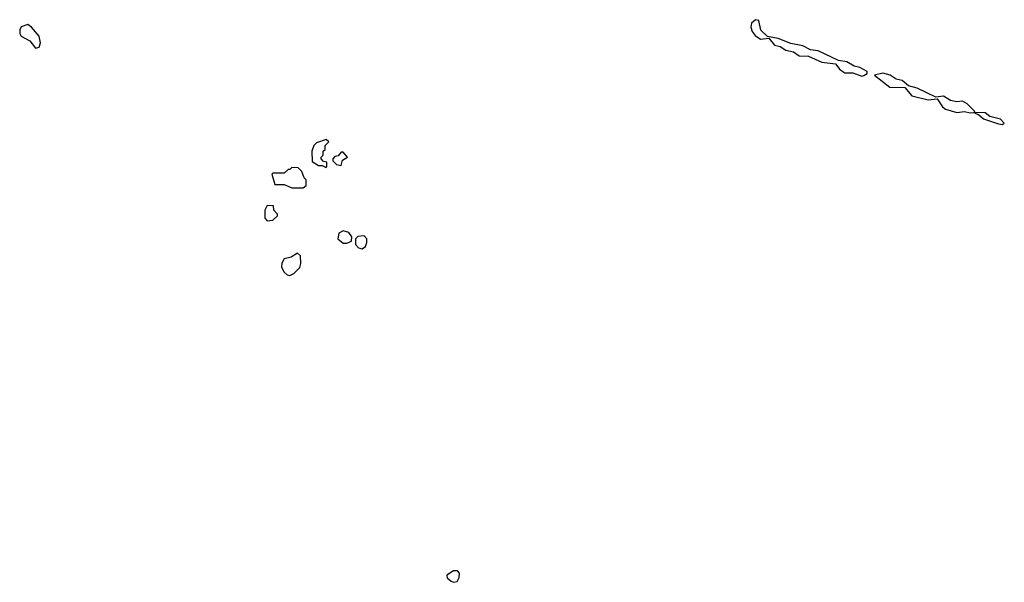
# Model space of a CAD drawing. Extents: x 2737564 to 2859580, y 876530 to 1012372.
# Tile 31 of 110: x 2853792 to 2858975, y 897888 to 900848. Entities that reach past the tile are written whole.
import ezdxf

# ---------------------------------------------------------------- set-up
doc = ezdxf.new("R2010")
doc.units = 0

msp = doc.modelspace()

# ---------------------------------------------------------------- linework, layer by layer
at = {"layer": '0CON05XD'}
for points in [[(2853875, 900697.5), (2853895, 900702.5), (2853902.5, 900725), (2853895, 900760), (2853855, 900807.5), (2853835, 900822.5), (2853800.7, 900809.3), (2853792.5, 900795), (2853792.5, 900775), (2853800.7, 900760.7), (2853846.4, 900736.4), (2853875, 900697.5)], [(2858225, 900550), (2858235, 900553.8), (2858252.5, 900565), (2858252.5, 900575), (2858215, 900596.7), (2858185, 900603.3), (2858145.8, 900625.8), (2858102, 900632), (2857995, 900684.2), (2857955, 900689.2), (2857915, 900709.2), (2857851.7, 900721.7), (2857785, 900748), (2857728.3, 900758.3), (2857693, 900793), (2857683, 900843), (2857665, 900847.5), (2857645, 900830), (2857641.7, 900808.3), (2857648, 900785), (2857663.8, 900765), (2857692.5, 900745), (2857735, 900750), (2857765, 900713.8), (2857795.9, 900705.9), (2857825, 900688), (2857865, 900678.6), (2857895, 900658), (2857945, 900656), (2858015, 900624), (2858086, 900616), (2858110, 900585), (2858135, 900567.5), (2858178.3, 900568.3), (2858225, 900550)], [(2858795, 900356.7), (2858815, 900360), (2858820, 900365), (2858780, 900405), (2858755, 900418.8), (2858725, 900416), (2858691.7, 900421.7), (2858655, 900446), (2858615, 900440), (2858517.1, 900487.1), (2858470, 900500), (2858437.1, 900527.1), (2858405, 900534), (2858375, 900556.2), (2858335, 900566.2), (2858292.5, 900555), (2858372.5, 900492.5), (2858450.7, 900490.7), (2858487.7, 900447.7), (2858575, 900426), (2858621.7, 900431.7), (2858649.5, 900389.5), (2858665, 900376.7), (2858725, 900358.8), (2858765, 900364.2), (2858795, 900356.7)], [(2858965, 900296.7), (2858975, 900302.5), (2858955, 900323.8), (2858898, 900338), (2858875, 900356.7), (2858820, 900360), (2858820, 900355), (2858838.3, 900348.3), (2858865, 900326.7), (2858945, 900300), (2858965, 900296.7)], [(2855405, 900070), (2855410, 900075), (2855408.3, 900098.3), (2855391.7, 900101.7), (2855380, 900115), (2855380, 900125), (2855390, 900135), (2855390, 900155), (2855400, 900165), (2855400, 900185), (2855420, 900205), (2855405, 900217.5), (2855355, 900200), (2855340, 900185), (2855330, 900155), (2855331.7, 900101.7), (2855365, 900080), (2855385, 900080), (2855405, 900070)], [(2855485, 900080), (2855491.7, 900108.3), (2855517.5, 900125), (2855495, 900150), (2855485, 900150), (2855468.3, 900131.7), (2855451.7, 900128.3), (2855440, 900115), (2855440, 900105), (2855460, 900085), (2855485, 900080)], [(2855285, 899962.5), (2855300, 899975), (2855300, 900005), (2855290, 900015), (2855278.3, 900048.3), (2855257.5, 900067.5), (2855225, 900070), (2855215, 900060), (2855205, 900060), (2855185, 900040), (2855125, 900040), (2855120, 900035), (2855135, 899980), (2855185, 899980), (2855225, 899962.5), (2855285, 899962.5)], [(2855095, 899790), (2855125, 899792.5), (2855150, 899815), (2855150, 899825), (2855130, 899845), (2855128.3, 899868.3), (2855095, 899870), (2855082.5, 899845), (2855083, 899803), (2855095, 899790)], [(2855515, 899672.5), (2855538.3, 899681.7), (2855540, 899705), (2855525, 899727.5), (2855495, 899737.5), (2855472.5, 899725), (2855467.5, 899695), (2855495, 899672.5), (2855515, 899672.5)], [(2855595, 899642.5), (2855612.5, 899655), (2855620, 899675), (2855620, 899695), (2855605, 899710), (2855573, 899707), (2855560, 899695), (2855560, 899665), (2855575, 899647.5), (2855595, 899642.5)], [(2855215, 899502.5), (2855235, 899512.5), (2855267, 899543), (2855272.5, 899565), (2855270, 899605), (2855255, 899620), (2855221.7, 899598.3), (2855185, 899590), (2855173, 899567), (2855170, 899545), (2855185, 899520), (2855200, 899505), (2855215, 899502.5)], [(2856075, 897887.5), (2856095, 897892.5), (2856106.4, 897913.6), (2856107.5, 897935), (2856097, 897947), (2856075, 897947.5), (2856040, 897925), (2856041.7, 897911.7), (2856063, 897893), (2856075, 897887.5)]]:
    msp.add_lwpolyline(points, dxfattribs=at)

doc.saveas('drawing.dxf')
